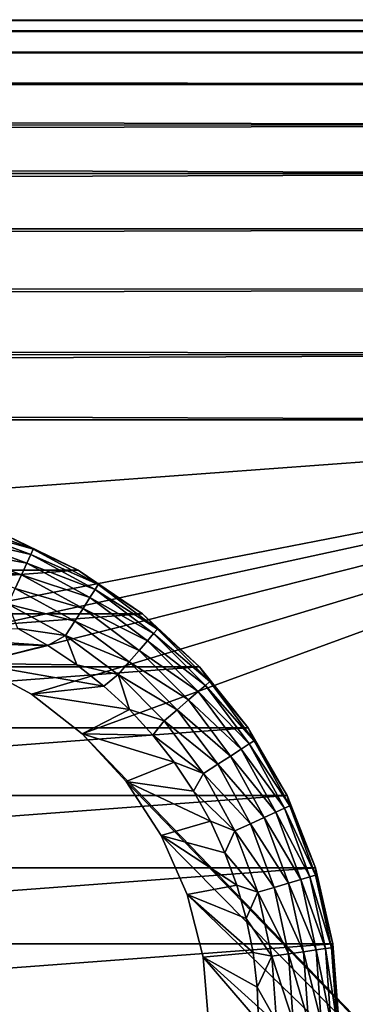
# Model space of a CAD drawing. Extents: x 0 to 500, y -78 to 1786.
# Tile 88 of 195: x 475 to 483, y 371 to 395. Entities that reach past the tile are written whole.
import ezdxf

# ---------------------------------------------------------------- set-up
doc = ezdxf.new("R2010")
doc.units = 0
doc.header["$LTSCALE"] = 52.148148
for name, color, linetype in [('117', 7, 'CONTINUOUS'), ('119', 7, 'CONTINUOUS'), ('120', 7, 'CONTINUOUS'), ('125', 7, 'CONTINUOUS'), ('131', 7, 'CONTINUOUS'), ('22', 7, 'CONTINUOUS'), ('23', 7, 'CONTINUOUS'), ('24', 7, 'CONTINUOUS')]:
    doc.layers.add(name, color=color, linetype=linetype)

msp = doc.modelspace()

# ---------------------------------------------------------------- linework, layer by layer
at = {"layer": '117', "color": 7, "linetype": 'CONTINUOUS'}
for points in [[(475.333, 378.362, 10), (473.916, 379.129, 10), (475.333, 378.362, 26), (475.333, 378.362, 10)], [(475.333, 378.362, 26), (473.916, 379.129, 10), (473.917, 379.129, 26), (475.333, 378.362, 26)], [(476.603, 377.373, 10), (475.333, 378.362, 10), (475.333, 378.362, 26), (476.603, 377.373, 10)], [(476.604, 377.373, 26), (476.603, 377.373, 10), (475.333, 378.362, 26), (476.604, 377.373, 26)], [(477.694, 376.189, 10), (476.603, 377.373, 10), (476.604, 377.373, 26), (477.694, 376.189, 10)], [(477.694, 376.188, 26), (477.694, 376.189, 10), (476.604, 377.373, 26), (477.694, 376.188, 26)], [(478.575, 374.84, 10), (477.694, 376.189, 10), (477.694, 376.188, 26), (478.575, 374.84, 10)], [(478.575, 374.84, 26), (478.575, 374.84, 10), (477.694, 376.188, 26), (478.575, 374.84, 26)], [(479.222, 373.366, 10), (478.575, 374.84, 10), (478.575, 374.84, 26), (479.222, 373.366, 10)], [(479.222, 373.366, 26), (479.222, 373.366, 10), (478.575, 374.84, 26), (479.222, 373.366, 26)], [(479.617, 371.805, 10), (479.222, 373.366, 10), (479.222, 373.366, 26), (479.617, 371.805, 10)], [(479.617, 371.805, 26), (479.617, 371.805, 10), (479.222, 373.366, 26), (479.617, 371.805, 26)], [(479.75, 370.2, 10), (479.617, 371.805, 10), (479.75, 370.2, 26), (479.75, 370.2, 10)], [(479.75, 370.2, 26), (479.617, 371.805, 10), (479.617, 371.805, 26), (479.75, 370.2, 26)]]:
    msp.add_3dface(points, dxfattribs=at)
at = {"layer": '119', "color": 7, "linetype": 'CONTINUOUS'}
for points in [[(475.747, 379.579, 26), (470.805, 379.917, 26), (474.994, 380.001, 26), (475.747, 379.579, 26)], [(472.394, 379.652, 26), (470.805, 379.917, 26), (475.747, 379.579, 26), (472.394, 379.652, 26)], [(473.917, 379.129, 26), (472.394, 379.652, 26), (475.747, 379.579, 26), (473.917, 379.129, 26)], [(476.466, 379.099, 26), (473.917, 379.129, 26), (475.747, 379.579, 26), (476.466, 379.099, 26)], [(475.333, 378.362, 26), (473.917, 379.129, 26), (477.144, 378.564, 26), (475.333, 378.362, 26)], [(477.144, 378.564, 26), (473.917, 379.129, 26), (476.466, 379.099, 26), (477.144, 378.564, 26)], [(477.778, 377.978, 26), (475.333, 378.362, 26), (477.144, 378.564, 26), (477.778, 377.978, 26)], [(476.604, 377.373, 26), (475.333, 378.362, 26), (477.778, 377.978, 26), (476.604, 377.373, 26)], [(478.364, 377.344, 26), (476.604, 377.373, 26), (477.778, 377.978, 26), (478.364, 377.344, 26)], [(477.694, 376.188, 26), (476.604, 377.373, 26), (478.899, 376.666, 26), (477.694, 376.188, 26)], [(478.899, 376.666, 26), (476.604, 377.373, 26), (478.364, 377.344, 26), (478.899, 376.666, 26)], [(479.379, 375.947, 26), (477.694, 376.188, 26), (478.899, 376.666, 26), (479.379, 375.947, 26)], [(478.575, 374.84, 26), (477.694, 376.188, 26), (479.801, 375.194, 26), (478.575, 374.84, 26)], [(479.801, 375.194, 26), (477.694, 376.188, 26), (479.379, 375.947, 26), (479.801, 375.194, 26)], [(480.163, 374.409, 26), (478.575, 374.84, 26), (479.801, 375.194, 26), (480.163, 374.409, 26)], [(479.222, 373.366, 26), (478.575, 374.84, 26), (480.462, 373.599, 26), (479.222, 373.366, 26)], [(480.462, 373.599, 26), (478.575, 374.84, 26), (480.163, 374.409, 26), (480.462, 373.599, 26)], [(480.696, 372.768, 26), (479.222, 373.366, 26), (480.462, 373.599, 26), (480.696, 372.768, 26)], [(479.617, 371.805, 26), (479.222, 373.366, 26), (480.865, 371.921, 26), (479.617, 371.805, 26)], [(480.865, 371.921, 26), (479.222, 373.366, 26), (480.696, 372.768, 26), (480.865, 371.921, 26)], [(480.966, 371.063, 26), (479.617, 371.805, 26), (480.865, 371.921, 26), (480.966, 371.063, 26)], [(479.75, 370.2, 26), (479.617, 371.805, 26), (481, 370.2, 26), (479.75, 370.2, 26)], [(481, 370.2, 26), (479.617, 371.805, 26), (480.966, 371.063, 26), (481, 370.2, 26)]]:
    msp.add_3dface(points, dxfattribs=at)
at = {"layer": '120', "color": 7, "linetype": 'CONTINUOUS'}
for points in [[(474.749, 382.301, 76), (463.5, 381.458, 76), (476.5, 381.458, 76), (474.749, 382.301, 76)], [(463.5, 381.458, 76), (461.895, 380.364, 76), (476.5, 381.458, 76), (463.5, 381.458, 76)], [(476.5, 381.458, 76), (461.895, 380.364, 76), (478.105, 380.364, 76), (476.5, 381.458, 76)], [(461.895, 380.364, 76), (460.47, 379.042, 76), (478.105, 380.364, 76), (461.895, 380.364, 76)], [(478.105, 380.364, 76), (460.47, 379.042, 76), (479.53, 379.042, 76), (478.105, 380.364, 76)], [(460.47, 379.042, 76), (459.259, 377.523, 76), (479.53, 379.042, 76), (460.47, 379.042, 76)], [(479.53, 379.042, 76), (459.259, 377.523, 76), (480.741, 377.523, 76), (479.53, 379.042, 76)], [(459.259, 377.523, 76), (458.287, 375.84, 76), (480.741, 377.523, 76), (459.259, 377.523, 76)], [(480.741, 377.523, 76), (458.287, 375.84, 76), (481.713, 375.84, 76), (480.741, 377.523, 76)], [(458.287, 375.84, 76), (457.578, 374.032, 76), (481.713, 375.84, 76), (458.287, 375.84, 76)], [(481.713, 375.84, 76), (457.578, 374.032, 76), (482.422, 374.032, 76), (481.713, 375.84, 76)], [(457.578, 374.032, 76), (457.145, 372.138, 76), (482.422, 374.032, 76), (457.578, 374.032, 76)], [(482.422, 374.032, 76), (457.145, 372.138, 76), (482.855, 372.138, 76), (482.422, 374.032, 76)], [(457, 370.2, 76), (483, 370.2, 76), (482.855, 372.138, 76), (457, 370.2, 76)], [(457.145, 372.138, 76), (457, 370.2, 76), (482.855, 372.138, 76), (457.145, 372.138, 76)]]:
    msp.add_3dface(points, dxfattribs=at)
at = {"layer": '125', "color": 7, "linetype": 'CONTINUOUS'}
for points in [[(474.749, 382.301, 76), (476.5, 381.458, 76), (474.749, 382.301, 28), (474.749, 382.301, 76)], [(474.749, 382.301, 28), (476.5, 381.458, 76), (476.5, 381.458, 28), (474.749, 382.301, 28)], [(476.5, 381.458, 76), (478.105, 380.364, 76), (476.5, 381.458, 28), (476.5, 381.458, 76)], [(476.5, 381.458, 28), (478.105, 380.364, 76), (478.105, 380.364, 28), (476.5, 381.458, 28)], [(478.105, 380.364, 76), (479.53, 379.042, 76), (478.105, 380.364, 28), (478.105, 380.364, 76)], [(478.105, 380.364, 28), (479.53, 379.042, 76), (479.53, 379.042, 28), (478.105, 380.364, 28)], [(479.53, 379.042, 76), (480.741, 377.523, 76), (479.53, 379.042, 28), (479.53, 379.042, 76)], [(479.53, 379.042, 28), (480.741, 377.523, 76), (480.741, 377.523, 28), (479.53, 379.042, 28)], [(480.741, 377.523, 76), (481.713, 375.84, 76), (480.741, 377.523, 28), (480.741, 377.523, 76)], [(480.741, 377.523, 28), (481.713, 375.84, 76), (481.713, 375.84, 28), (480.741, 377.523, 28)], [(481.713, 375.84, 76), (482.422, 374.032, 76), (481.713, 375.84, 28), (481.713, 375.84, 76)], [(481.713, 375.84, 28), (482.422, 374.032, 76), (482.422, 374.032, 28), (481.713, 375.84, 28)], [(482.422, 374.032, 76), (482.855, 372.138, 76), (482.422, 374.032, 28), (482.422, 374.032, 76)], [(482.422, 374.032, 28), (482.855, 372.138, 76), (482.855, 372.138, 28), (482.422, 374.032, 28)], [(482.855, 372.138, 76), (483, 370.2, 76), (482.855, 372.138, 28), (482.855, 372.138, 76)], [(482.855, 372.138, 28), (483, 370.2, 76), (483, 370.2, 28), (482.855, 372.138, 28)]]:
    msp.add_3dface(points, dxfattribs=at)
at = {"layer": '131', "color": 7, "linetype": 'CONTINUOUS'}
for points in [[(475.318, 381.846, 27.134), (473.54, 382.256, 26.754), (473.607, 382.484, 27.134), (475.318, 381.846, 27.134)], [(475.38, 381.98, 27.557), (473.607, 382.484, 27.134), (473.649, 382.626, 27.557), (475.38, 381.98, 27.557)], [(475.318, 381.846, 27.134), (473.607, 382.484, 27.134), (475.38, 381.98, 27.557), (475.318, 381.846, 27.134)], [(474.749, 382.301, 28), (475.38, 381.98, 27.557), (473.649, 382.626, 27.557), (474.749, 382.301, 28)], [(475.219, 381.629, 26.754), (473.451, 381.952, 26.437), (473.54, 382.256, 26.754), (475.219, 381.629, 26.754)], [(475.219, 381.629, 26.754), (473.54, 382.256, 26.754), (475.318, 381.846, 27.134), (475.219, 381.629, 26.754)], [(474.749, 382.301, 28), (476.5, 381.458, 28), (475.38, 381.98, 27.557), (474.749, 382.301, 28)], [(477.001, 381.095, 27.557), (475.318, 381.846, 27.134), (475.38, 381.98, 27.557), (477.001, 381.095, 27.557)], [(476.5, 381.458, 28), (477.001, 381.095, 27.557), (475.38, 381.98, 27.557), (476.5, 381.458, 28)], [(475.088, 381.341, 26.437), (473.344, 381.587, 26.198), (473.451, 381.952, 26.437), (475.088, 381.341, 26.437)], [(475.088, 381.341, 26.437), (473.451, 381.952, 26.437), (475.219, 381.629, 26.754), (475.088, 381.341, 26.437)], [(476.922, 380.97, 27.134), (475.219, 381.629, 26.754), (475.318, 381.846, 27.134), (476.922, 380.97, 27.134)], [(476.922, 380.97, 27.134), (475.318, 381.846, 27.134), (477.001, 381.095, 27.557), (476.922, 380.97, 27.134)], [(474.93, 380.996, 26.198), (473.344, 381.587, 26.198), (475.088, 381.341, 26.437), (474.93, 380.996, 26.198)], [(476.793, 380.77, 26.754), (475.088, 381.341, 26.437), (475.219, 381.629, 26.754), (476.793, 380.77, 26.754)], [(476.793, 380.77, 26.754), (475.219, 381.629, 26.754), (476.922, 380.97, 27.134), (476.793, 380.77, 26.754)], [(476.622, 380.503, 26.437), (474.93, 380.996, 26.198), (475.088, 381.341, 26.437), (476.622, 380.503, 26.437)], [(476.622, 380.503, 26.437), (475.088, 381.341, 26.437), (476.793, 380.77, 26.754), (476.622, 380.503, 26.437)], [(476.5, 381.458, 28), (478.105, 380.364, 28), (477.001, 381.095, 27.557), (476.5, 381.458, 28)], [(476.416, 380.184, 26.198), (474.754, 380.611, 26.05), (474.93, 380.996, 26.198), (476.416, 380.184, 26.198)], [(476.416, 380.184, 26.198), (474.93, 380.996, 26.198), (476.622, 380.503, 26.437), (476.416, 380.184, 26.198)], [(478.481, 379.987, 27.557), (476.922, 380.97, 27.134), (477.001, 381.095, 27.557), (478.481, 379.987, 27.557)], [(478.105, 380.364, 28), (478.481, 379.987, 27.557), (477.001, 381.095, 27.557), (478.105, 380.364, 28)], [(478.228, 379.696, 26.754), (476.622, 380.503, 26.437), (476.793, 380.77, 26.754), (478.228, 379.696, 26.754)], [(478.384, 379.876, 27.134), (476.793, 380.77, 26.754), (476.922, 380.97, 27.134), (478.384, 379.876, 27.134)], [(478.228, 379.696, 26.754), (476.793, 380.77, 26.754), (478.384, 379.876, 27.134), (478.228, 379.696, 26.754)], [(478.384, 379.876, 27.134), (476.922, 380.97, 27.134), (478.481, 379.987, 27.557), (478.384, 379.876, 27.134)], [(476.188, 379.828, 26.05), (474.994, 380.001, 26), (474.754, 380.611, 26.05), (476.188, 379.828, 26.05)], [(476.188, 379.828, 26.05), (474.754, 380.611, 26.05), (476.416, 380.184, 26.198), (476.188, 379.828, 26.05)], [(478.021, 379.456, 26.437), (476.416, 380.184, 26.198), (476.622, 380.503, 26.437), (478.021, 379.456, 26.437)], [(478.021, 379.456, 26.437), (476.622, 380.503, 26.437), (478.228, 379.696, 26.754), (478.021, 379.456, 26.437)], [(478.105, 380.364, 28), (479.53, 379.042, 28), (478.481, 379.987, 27.557), (478.105, 380.364, 28)], [(477.772, 379.169, 26.198), (476.188, 379.828, 26.05), (476.416, 380.184, 26.198), (477.772, 379.169, 26.198)], [(477.772, 379.169, 26.198), (476.416, 380.184, 26.198), (478.021, 379.456, 26.437), (477.772, 379.169, 26.198)], [(475.747, 379.579, 26), (474.994, 380.001, 26), (476.188, 379.828, 26.05), (475.747, 379.579, 26)], [(476.466, 379.099, 26), (475.747, 379.579, 26), (476.188, 379.828, 26.05), (476.466, 379.099, 26)], [(477.495, 378.85, 26.05), (476.466, 379.099, 26), (476.188, 379.828, 26.05), (477.495, 378.85, 26.05)], [(477.495, 378.85, 26.05), (476.188, 379.828, 26.05), (477.772, 379.169, 26.198), (477.495, 378.85, 26.05)], [(479.676, 378.584, 27.134), (478.228, 379.696, 26.754), (478.384, 379.876, 27.134), (479.676, 378.584, 27.134)], [(479.787, 378.681, 27.557), (478.384, 379.876, 27.134), (478.481, 379.987, 27.557), (479.787, 378.681, 27.557)], [(479.676, 378.584, 27.134), (478.384, 379.876, 27.134), (479.787, 378.681, 27.557), (479.676, 378.584, 27.134)], [(479.53, 379.042, 28), (479.787, 378.681, 27.557), (478.481, 379.987, 27.557), (479.53, 379.042, 28)], [(479.496, 378.428, 26.754), (478.021, 379.456, 26.437), (478.228, 379.696, 26.754), (479.496, 378.428, 26.754)], [(479.496, 378.428, 26.754), (478.228, 379.696, 26.754), (479.676, 378.584, 27.134), (479.496, 378.428, 26.754)], [(479.256, 378.221, 26.437), (477.772, 379.169, 26.198), (478.021, 379.456, 26.437), (479.256, 378.221, 26.437)], [(479.256, 378.221, 26.437), (478.021, 379.456, 26.437), (479.496, 378.428, 26.754), (479.256, 378.221, 26.437)], [(477.144, 378.564, 26), (476.466, 379.099, 26), (477.495, 378.85, 26.05), (477.144, 378.564, 26)], [(478.969, 377.972, 26.198), (477.495, 378.85, 26.05), (477.772, 379.169, 26.198), (478.969, 377.972, 26.198)], [(478.969, 377.972, 26.198), (477.772, 379.169, 26.198), (479.256, 378.221, 26.437), (478.969, 377.972, 26.198)], [(479.53, 379.042, 28), (480.741, 377.523, 28), (479.787, 378.681, 27.557), (479.53, 379.042, 28)], [(477.778, 377.978, 26), (477.144, 378.564, 26), (477.495, 378.85, 26.05), (477.778, 377.978, 26)], [(478.65, 377.695, 26.05), (477.778, 377.978, 26), (477.495, 378.85, 26.05), (478.65, 377.695, 26.05)], [(478.65, 377.695, 26.05), (477.495, 378.85, 26.05), (478.969, 377.972, 26.198), (478.65, 377.695, 26.05)], [(480.77, 377.122, 27.134), (479.496, 378.428, 26.754), (479.676, 378.584, 27.134), (480.77, 377.122, 27.134)], [(480.895, 377.201, 27.557), (479.676, 378.584, 27.134), (479.787, 378.681, 27.557), (480.895, 377.201, 27.557)], [(480.77, 377.122, 27.134), (479.676, 378.584, 27.134), (480.895, 377.201, 27.557), (480.77, 377.122, 27.134)], [(480.741, 377.523, 28), (480.895, 377.201, 27.557), (479.787, 378.681, 27.557), (480.741, 377.523, 28)], [(480.57, 376.993, 26.754), (479.256, 378.221, 26.437), (479.496, 378.428, 26.754), (480.57, 376.993, 26.754)], [(480.57, 376.993, 26.754), (479.496, 378.428, 26.754), (480.77, 377.122, 27.134), (480.57, 376.993, 26.754)], [(480.303, 376.822, 26.437), (478.969, 377.972, 26.198), (479.256, 378.221, 26.437), (480.303, 376.822, 26.437)], [(480.303, 376.822, 26.437), (479.256, 378.221, 26.437), (480.57, 376.993, 26.754), (480.303, 376.822, 26.437)], [(478.364, 377.344, 26), (477.778, 377.978, 26), (478.65, 377.695, 26.05), (478.364, 377.344, 26)], [(479.984, 376.616, 26.198), (478.65, 377.695, 26.05), (478.969, 377.972, 26.198), (479.984, 376.616, 26.198)], [(479.984, 376.616, 26.198), (478.969, 377.972, 26.198), (480.303, 376.822, 26.437), (479.984, 376.616, 26.198)], [(479.628, 376.388, 26.05), (478.364, 377.344, 26), (478.65, 377.695, 26.05), (479.628, 376.388, 26.05)], [(479.628, 376.388, 26.05), (478.65, 377.695, 26.05), (479.984, 376.616, 26.198), (479.628, 376.388, 26.05)], [(478.899, 376.666, 26), (478.364, 377.344, 26), (479.628, 376.388, 26.05), (478.899, 376.666, 26)], [(480.741, 377.523, 28), (481.713, 375.84, 28), (480.895, 377.201, 27.557), (480.741, 377.523, 28)], [(481.646, 375.518, 27.134), (480.57, 376.993, 26.754), (480.77, 377.122, 27.134), (481.646, 375.518, 27.134)], [(481.78, 375.58, 27.557), (480.77, 377.122, 27.134), (480.895, 377.201, 27.557), (481.78, 375.58, 27.557)], [(481.646, 375.518, 27.134), (480.77, 377.122, 27.134), (481.78, 375.58, 27.557), (481.646, 375.518, 27.134)], [(481.713, 375.84, 28), (481.78, 375.58, 27.557), (480.895, 377.201, 27.557), (481.713, 375.84, 28)], [(481.141, 375.288, 26.437), (479.984, 376.616, 26.198), (480.303, 376.822, 26.437), (481.141, 375.288, 26.437)], [(481.429, 375.419, 26.754), (480.303, 376.822, 26.437), (480.57, 376.993, 26.754), (481.429, 375.419, 26.754)], [(481.141, 375.288, 26.437), (480.303, 376.822, 26.437), (481.429, 375.419, 26.754), (481.141, 375.288, 26.437)], [(481.429, 375.419, 26.754), (480.57, 376.993, 26.754), (481.646, 375.518, 27.134), (481.429, 375.419, 26.754)], [(479.379, 375.947, 26), (478.899, 376.666, 26), (479.628, 376.388, 26.05), (479.379, 375.947, 26)], [(480.796, 375.13, 26.198), (479.628, 376.388, 26.05), (479.984, 376.616, 26.198), (480.796, 375.13, 26.198)], [(480.796, 375.13, 26.198), (479.984, 376.616, 26.198), (481.141, 375.288, 26.437), (480.796, 375.13, 26.198)], [(480.411, 374.954, 26.05), (479.379, 375.947, 26), (479.628, 376.388, 26.05), (480.411, 374.954, 26.05)], [(480.411, 374.954, 26.05), (479.628, 376.388, 26.05), (480.796, 375.13, 26.198), (480.411, 374.954, 26.05)], [(479.801, 375.194, 26), (479.379, 375.947, 26), (480.411, 374.954, 26.05), (479.801, 375.194, 26)], [(481.713, 375.84, 28), (482.422, 374.032, 28), (481.78, 375.58, 27.557), (481.713, 375.84, 28)], [(482.056, 373.74, 26.754), (481.141, 375.288, 26.437), (481.429, 375.419, 26.754), (482.056, 373.74, 26.754)], [(482.284, 373.807, 27.134), (481.429, 375.419, 26.754), (481.646, 375.518, 27.134), (482.284, 373.807, 27.134)], [(482.056, 373.74, 26.754), (481.429, 375.419, 26.754), (482.284, 373.807, 27.134), (482.056, 373.74, 26.754)], [(482.426, 373.849, 27.557), (481.646, 375.518, 27.134), (481.78, 375.58, 27.557), (482.426, 373.849, 27.557)], [(482.284, 373.807, 27.134), (481.646, 375.518, 27.134), (482.426, 373.849, 27.557), (482.284, 373.807, 27.134)], [(482.422, 374.032, 28), (482.426, 373.849, 27.557), (481.78, 375.58, 27.557), (482.422, 374.032, 28)], [(480.163, 374.409, 26), (479.801, 375.194, 26), (480.411, 374.954, 26.05), (480.163, 374.409, 26)], [(481.387, 373.544, 26.198), (480.411, 374.954, 26.05), (480.796, 375.13, 26.198), (481.387, 373.544, 26.198)], [(481.752, 373.651, 26.437), (480.796, 375.13, 26.198), (481.141, 375.288, 26.437), (481.752, 373.651, 26.437)], [(481.387, 373.544, 26.198), (480.796, 375.13, 26.198), (481.752, 373.651, 26.437), (481.387, 373.544, 26.198)], [(481.752, 373.651, 26.437), (481.141, 375.288, 26.437), (482.056, 373.74, 26.754), (481.752, 373.651, 26.437)], [(480.981, 373.424, 26.05), (480.163, 374.409, 26), (480.411, 374.954, 26.05), (480.981, 373.424, 26.05)], [(480.981, 373.424, 26.05), (480.411, 374.954, 26.05), (481.387, 373.544, 26.198), (480.981, 373.424, 26.05)], [(480.462, 373.599, 26), (480.163, 374.409, 26), (480.981, 373.424, 26.05), (480.462, 373.599, 26)], [(482.422, 374.032, 28), (482.855, 372.138, 28), (482.426, 373.849, 27.557), (482.422, 374.032, 28)], [(482.123, 371.943, 26.437), (481.387, 373.544, 26.198), (481.752, 373.651, 26.437), (482.123, 371.943, 26.437)], [(482.437, 371.988, 26.754), (481.752, 373.651, 26.437), (482.056, 373.74, 26.754), (482.437, 371.988, 26.754)], [(482.123, 371.943, 26.437), (481.752, 373.651, 26.437), (482.437, 371.988, 26.754), (482.123, 371.943, 26.437)], [(482.672, 372.022, 27.134), (482.056, 373.74, 26.754), (482.284, 373.807, 27.134), (482.672, 372.022, 27.134)], [(482.437, 371.988, 26.754), (482.056, 373.74, 26.754), (482.672, 372.022, 27.134), (482.437, 371.988, 26.754)], [(482.819, 372.043, 27.557), (482.284, 373.807, 27.134), (482.426, 373.849, 27.557), (482.819, 372.043, 27.557)], [(482.672, 372.022, 27.134), (482.284, 373.807, 27.134), (482.819, 372.043, 27.557), (482.672, 372.022, 27.134)], [(482.855, 372.138, 28), (482.819, 372.043, 27.557), (482.426, 373.849, 27.557), (482.855, 372.138, 28)], [(480.696, 372.768, 26), (480.462, 373.599, 26), (480.981, 373.424, 26.05), (480.696, 372.768, 26)], [(481.329, 371.829, 26.05), (480.696, 372.768, 26), (480.981, 373.424, 26.05), (481.329, 371.829, 26.05)], [(481.747, 371.889, 26.198), (480.981, 373.424, 26.05), (481.387, 373.544, 26.198), (481.747, 371.889, 26.198)], [(481.329, 371.829, 26.05), (480.981, 373.424, 26.05), (481.747, 371.889, 26.198), (481.329, 371.829, 26.05)], [(481.747, 371.889, 26.198), (481.387, 373.544, 26.198), (482.123, 371.943, 26.437), (481.747, 371.889, 26.198)], [(480.865, 371.921, 26), (480.696, 372.768, 26), (481.329, 371.829, 26.05), (480.865, 371.921, 26)], [(480.966, 371.063, 26), (480.865, 371.921, 26), (481.329, 371.829, 26.05), (480.966, 371.063, 26)], [(482.248, 370.2, 26.437), (481.747, 371.889, 26.198), (482.123, 371.943, 26.437), (482.248, 370.2, 26.437)], [(482.565, 370.2, 26.754), (482.123, 371.943, 26.437), (482.437, 371.988, 26.754), (482.565, 370.2, 26.754)], [(482.565, 370.2, 26.754), (482.248, 370.2, 26.437), (482.123, 371.943, 26.437), (482.565, 370.2, 26.754)], [(482.803, 370.2, 27.134), (482.437, 371.988, 26.754), (482.672, 372.022, 27.134), (482.803, 370.2, 27.134)], [(482.803, 370.2, 27.134), (482.565, 370.2, 26.754), (482.437, 371.988, 26.754), (482.803, 370.2, 27.134)], [(482.95, 370.2, 27.557), (482.672, 372.022, 27.134), (482.819, 372.043, 27.557), (482.95, 370.2, 27.557)], [(482.95, 370.2, 27.557), (482.803, 370.2, 27.134), (482.672, 372.022, 27.134), (482.95, 370.2, 27.557)], [(482.855, 372.138, 28), (483, 370.2, 28), (482.819, 372.043, 27.557), (482.855, 372.138, 28)], [(483, 370.2, 28), (482.95, 370.2, 27.557), (482.819, 372.043, 27.557), (483, 370.2, 28)], [(481.445, 370.2, 26.05), (480.966, 371.063, 26), (481.329, 371.829, 26.05), (481.445, 370.2, 26.05)], [(481.868, 370.2, 26.198), (481.329, 371.829, 26.05), (481.747, 371.889, 26.198), (481.868, 370.2, 26.198)], [(481.868, 370.2, 26.198), (481.445, 370.2, 26.05), (481.329, 371.829, 26.05), (481.868, 370.2, 26.198)], [(482.248, 370.2, 26.437), (481.868, 370.2, 26.198), (481.747, 371.889, 26.198), (482.248, 370.2, 26.437)], [(481, 370.2, 26), (480.966, 371.063, 26), (481.445, 370.2, 26.05), (481, 370.2, 26)]]:
    msp.add_3dface(points, dxfattribs=at)
at = {"layer": '22', "color": 7, "linetype": 'CONTINUOUS'}
for points in [[(86.18, 355.2, -10), (86.18, 385.2, -10), (498, 385.2, -10), (86.18, 355.2, -10)], [(498, 355.2, -10), (86.18, 355.2, -10), (498, 385.2, -10), (498, 355.2, -10)]]:
    msp.add_3dface(points, dxfattribs=at)
at = {"layer": '23', "color": 7, "linetype": 'CONTINUOUS'}
for points in [[(89.655, 394.674, -3.2), (89.876, 395.013, -1.923), (498, 394.894, -2.455), (89.655, 394.674, -3.2)], [(89.876, 395.013, 1.923), (89.655, 394.674, 3.2), (498, 394.894, 2.455), (89.876, 395.013, 1.923)], [(89.876, 395.013, -1.923), (89.986, 395.179, -0.641), (498, 395.166, -0.826), (89.876, 395.013, -1.923)], [(89.986, 395.179, 0.641), (89.876, 395.013, 1.923), (498, 395.166, 0.826), (89.986, 395.179, 0.641)], [(498, 394.894, -2.455), (89.876, 395.013, -1.923), (498, 395.166, -0.826), (498, 394.894, -2.455)], [(498, 395.166, 0.826), (89.876, 395.013, 1.923), (498, 394.894, 2.455), (498, 395.166, 0.826)], [(89.986, 395.179, -0.641), (89.986, 395.179, 0.641), (498, 395.166, -0.826), (89.986, 395.179, -0.641)], [(498, 395.166, -0.826), (89.986, 395.179, 0.641), (498, 395.166, 0.826), (498, 395.166, -0.826)], [(498, 394.358, -4.017), (89.655, 394.674, -3.2), (498, 394.894, -2.455), (498, 394.358, -4.017)], [(498, 394.894, 2.455), (89.655, 394.674, 3.2), (498, 394.358, 4.017), (498, 394.894, 2.455)], [(89.321, 394.149, -4.462), (89.655, 394.674, -3.2), (498, 394.358, -4.017), (89.321, 394.149, -4.462)], [(89.655, 394.674, 3.2), (89.321, 394.149, 4.462), (498, 394.358, 4.017), (89.655, 394.674, 3.2)], [(498, 393.572, -5.469), (89.321, 394.149, -4.462), (498, 394.358, -4.017), (498, 393.572, -5.469)], [(498, 394.358, 4.017), (89.321, 394.149, 4.462), (498, 393.572, 5.469), (498, 394.358, 4.017)], [(88.879, 393.424, -5.689), (89.321, 394.149, -4.462), (498, 393.572, -5.469), (88.879, 393.424, -5.689)], [(89.321, 394.149, 4.462), (88.879, 393.424, 5.689), (498, 393.572, 5.469), (89.321, 394.149, 4.462)], [(498, 392.557, -6.773), (88.879, 393.424, -5.689), (498, 393.572, -5.469), (498, 392.557, -6.773)], [(498, 393.572, 5.469), (88.879, 393.424, 5.689), (498, 392.557, 6.773), (498, 393.572, 5.469)], [(88.348, 392.492, -6.843), (88.879, 393.424, -5.689), (498, 392.557, -6.773), (88.348, 392.492, -6.843)], [(88.879, 393.424, 5.689), (88.348, 392.492, 6.843), (498, 392.557, 6.773), (88.879, 393.424, 5.689)], [(88.348, 392.492, 6.843), (87.772, 391.374, 7.866), (498, 392.557, 6.773), (88.348, 392.492, 6.843)], [(498, 392.557, 6.773), (87.772, 391.374, 7.866), (498, 391.342, 7.891), (498, 392.557, 6.773)], [(498, 391.342, -7.891), (88.348, 392.492, -6.843), (498, 392.557, -6.773), (498, 391.342, -7.891)], [(87.772, 391.374, -7.866), (88.348, 392.492, -6.843), (498, 391.342, -7.891), (87.772, 391.374, -7.866)], [(87.22, 390.132, -8.699), (87.772, 391.374, -7.866), (498, 391.342, -7.891), (87.22, 390.132, -8.699)], [(87.772, 391.374, 7.866), (87.22, 390.132, 8.699), (498, 391.342, 7.891), (87.772, 391.374, 7.866)], [(498, 389.959, -8.795), (87.22, 390.132, -8.699), (498, 391.342, -7.891), (498, 389.959, -8.795)], [(498, 391.342, 7.891), (87.22, 390.132, 8.699), (498, 389.959, 8.795), (498, 391.342, 7.891)], [(86.762, 388.853, -9.309), (87.22, 390.132, -8.699), (498, 389.959, -8.795), (86.762, 388.853, -9.309)], [(87.22, 390.132, 8.699), (86.762, 388.853, 9.309), (498, 389.959, 8.795), (87.22, 390.132, 8.699)], [(498, 388.447, -9.458), (86.762, 388.853, -9.309), (498, 389.959, -8.795), (498, 388.447, -9.458)], [(498, 389.959, 8.795), (86.762, 388.853, 9.309), (498, 388.447, 9.458), (498, 389.959, 8.795)], [(86.435, 387.599, -9.708), (86.762, 388.853, -9.309), (498, 388.447, -9.458), (86.435, 387.599, -9.708)], [(86.762, 388.853, 9.309), (86.435, 387.599, 9.708), (498, 388.447, 9.458), (86.762, 388.853, 9.309)], [(498, 386.846, -9.864), (86.435, 387.599, -9.708), (498, 388.447, -9.458), (498, 386.846, -9.864)], [(498, 388.447, 9.458), (86.435, 387.599, 9.708), (498, 386.846, 9.864), (498, 388.447, 9.458)], [(86.243, 386.386, -9.929), (86.435, 387.599, -9.708), (498, 386.846, -9.864), (86.243, 386.386, -9.929)], [(86.435, 387.599, 9.708), (86.243, 386.386, 9.929), (498, 386.846, 9.864), (86.435, 387.599, 9.708)], [(86.243, 386.386, 9.929), (86.18, 385.2, 10), (498, 386.846, 9.864), (86.243, 386.386, 9.929)], [(498, 386.846, 9.864), (86.18, 385.2, 10), (498, 385.2, 10), (498, 386.846, 9.864)], [(498, 385.2, -10), (86.243, 386.386, -9.929), (498, 386.846, -9.864), (498, 385.2, -10)], [(86.18, 385.2, -10), (86.243, 386.386, -9.929), (498, 385.2, -10), (86.18, 385.2, -10)]]:
    msp.add_3dface(points, dxfattribs=at)
at = {"layer": '24', "color": 7, "linetype": 'CONTINUOUS'}
for points in [[(86.18, 385.2, 10), (86.18, 355.2, 10), (498, 355.2, 10), (86.18, 385.2, 10)], [(86.18, 385.2, 10), (498, 355.2, 10), (467.606, 360.748, 10), (86.18, 385.2, 10)], [(498, 385.2, 10), (86.18, 385.2, 10), (470.805, 379.917, 10), (498, 385.2, 10)], [(472.394, 379.652, 10), (498, 385.2, 10), (470.805, 379.917, 10), (472.394, 379.652, 10)], [(473.916, 379.129, 10), (498, 385.2, 10), (472.394, 379.652, 10), (473.916, 379.129, 10)], [(475.333, 378.362, 10), (498, 385.2, 10), (473.916, 379.129, 10), (475.333, 378.362, 10)], [(476.603, 377.373, 10), (498, 385.2, 10), (475.333, 378.362, 10), (476.603, 377.373, 10)], [(498, 355.2, 10), (498, 385.2, 10), (476.603, 377.373, 10), (498, 355.2, 10)], [(477.694, 376.189, 10), (498, 355.2, 10), (476.603, 377.373, 10), (477.694, 376.189, 10)], [(478.575, 374.84, 10), (498, 355.2, 10), (477.694, 376.189, 10), (478.575, 374.84, 10)], [(479.222, 373.366, 10), (498, 355.2, 10), (478.575, 374.84, 10), (479.222, 373.366, 10)], [(479.617, 371.805, 10), (498, 355.2, 10), (479.222, 373.366, 10), (479.617, 371.805, 10)], [(479.75, 370.2, 10), (498, 355.2, 10), (479.617, 371.805, 10), (479.75, 370.2, 10)]]:
    msp.add_3dface(points, dxfattribs=at)

doc.saveas('drawing.dxf')
